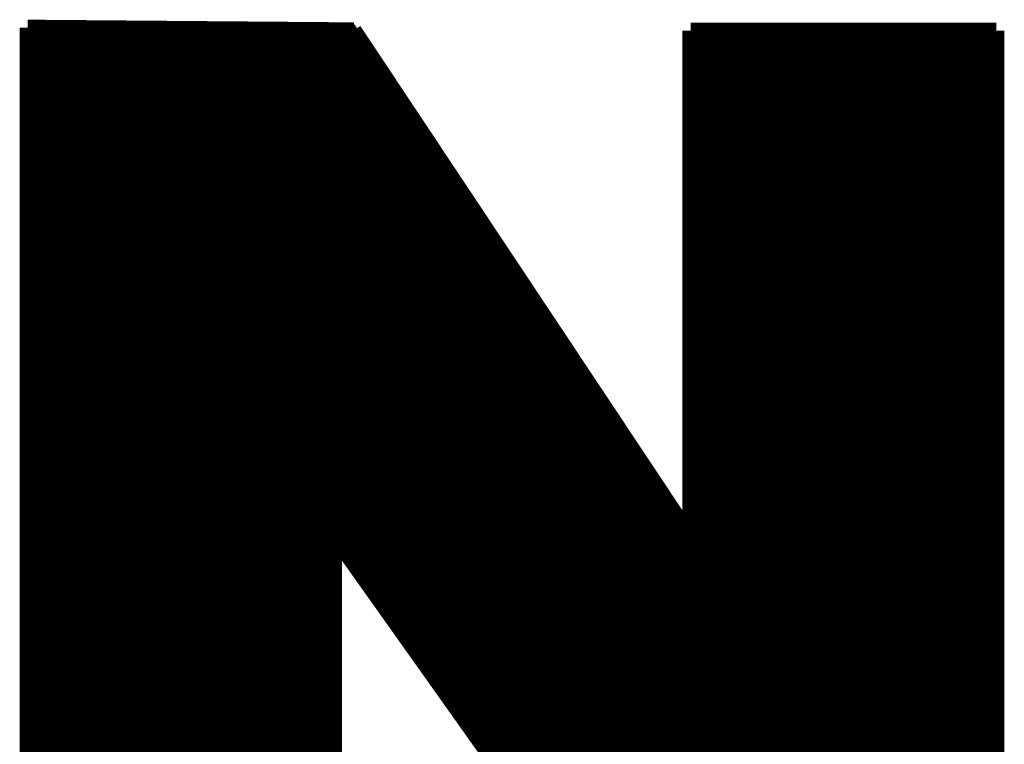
# Model space of a CAD drawing. Extents: x -86 to 498, y -49 to 361.
# Tile 13 of 31: x 39.02 to 42.74, y 9.86 to 12.6. Entities that reach past the tile are written whole.
import ezdxf

# ---------------------------------------------------------------- set-up
doc = ezdxf.new("R2010")
doc.units = 0
doc.layers.add('PACKAGE_GEOMETRY_SILKSCREEN_TOP', color=3, linetype='CONTINUOUS')

msp = doc.modelspace()

# ---------------------------------------------------------------- linework, layer by layer
at = {"layer": 'PACKAGE_GEOMETRY_SILKSCREEN_TOP', "const_width": 0.06096}
for points in [[(39.052246, 9.38022), (39.052246, 12.569444)], [(39.052246, 12.569444), (40.283892, 12.559284)], [(39.052246, 12.56538), (39.531798, 12.56538)], [(39.052246, 12.558014), (40.284908, 12.558014)], [(39.052246, 12.55014), (40.289988, 12.55014)], [(40.283892, 12.559284), (41.557194, 10.644124)], [(41.557194, 12.558014), (42.71264, 12.558014)], [(41.557194, 12.558014), (42.71264, 12.558014)], [(41.557194, 10.644124), (41.557194, 12.558014)], [(41.557194, 12.55014), (42.71264, 12.55014)], [(42.71264, 12.558014), (42.71264, 7.123684)], [(39.052246, 12.54252), (40.295322, 12.54252)], [(39.052246, 12.5349), (40.300148, 12.5349)], [(39.052246, 12.52728), (40.305228, 12.52728)], [(39.052246, 12.519914), (40.310308, 12.519914)], [(39.052246, 12.51204), (40.315388, 12.51204)], [(41.557194, 12.54252), (42.71264, 12.54252)], [(41.557194, 12.5349), (42.71264, 12.5349)], [(41.557194, 12.52728), (42.71264, 12.52728)], [(41.557194, 12.519914), (42.71264, 12.519914)], [(41.557194, 12.51204), (42.71264, 12.51204)], [(39.052246, 12.50442), (40.320468, 12.50442)], [(39.052246, 12.4968), (40.325548, 12.4968)], [(39.052246, 12.48918), (40.330374, 12.48918)], [(39.052246, 12.481814), (40.335708, 12.481814)], [(39.052246, 12.47394), (40.340788, 12.47394)], [(41.557194, 12.50442), (42.71264, 12.50442)], [(41.557194, 12.4968), (42.71264, 12.4968)], [(41.557194, 12.48918), (42.71264, 12.48918)], [(41.557194, 12.481814), (42.71264, 12.481814)], [(41.557194, 12.47394), (42.71264, 12.47394)], [(39.052246, 12.46632), (40.345868, 12.46632)], [(39.052246, 12.4587), (40.350694, 12.4587)], [(39.052246, 12.45108), (40.356028, 12.45108)], [(39.052246, 12.443714), (40.361108, 12.443714)], [(41.557194, 12.46632), (42.71264, 12.46632)], [(41.557194, 12.4587), (42.71264, 12.4587)], [(41.557194, 12.45108), (42.71264, 12.45108)], [(41.557194, 12.443714), (42.71264, 12.443714)], [(39.052246, 12.43584), (40.365934, 12.43584)], [(39.052246, 12.42822), (40.371014, 12.42822)], [(39.052246, 12.4206), (40.376094, 12.4206)], [(39.052246, 12.41298), (40.381174, 12.41298)], [(39.052246, 12.405614), (40.386254, 12.405614)], [(41.557194, 12.43584), (42.71264, 12.43584)], [(41.557194, 12.42822), (42.71264, 12.42822)], [(41.557194, 12.4206), (42.71264, 12.4206)], [(41.557194, 12.41298), (42.71264, 12.41298)], [(41.557194, 12.405614), (42.71264, 12.405614)], [(39.052246, 12.39774), (40.391334, 12.39774)], [(39.052246, 12.39012), (40.396414, 12.39012)], [(39.052246, 12.3825), (40.401494, 12.3825)], [(39.052246, 12.37488), (40.406574, 12.37488)], [(39.052246, 12.367514), (40.411654, 12.367514)], [(41.557194, 12.39774), (42.71264, 12.39774)], [(41.557194, 12.39012), (42.71264, 12.39012)], [(41.557194, 12.3825), (42.71264, 12.3825)], [(41.557194, 12.37488), (42.71264, 12.37488)], [(41.557194, 12.367514), (42.71264, 12.367514)], [(39.052246, 12.35964), (40.41648, 12.35964)], [(39.052246, 12.35202), (40.421814, 12.35202)], [(39.052246, 12.3444), (40.426894, 12.3444)], [(39.052246, 12.33678), (40.431974, 12.33678)], [(39.052246, 12.329414), (40.4368, 12.329414)], [(41.557194, 12.35964), (42.71264, 12.35964)], [(41.557194, 12.35202), (42.71264, 12.35202)], [(41.557194, 12.3444), (42.71264, 12.3444)], [(41.557194, 12.33678), (42.71264, 12.33678)], [(41.557194, 12.329414), (42.71264, 12.329414)], [(39.052246, 12.32154), (40.442134, 12.32154)], [(39.052246, 12.31392), (40.447214, 12.31392)], [(39.052246, 12.3063), (40.45204, 12.3063)], [(39.052246, 12.29868), (40.45712, 12.29868)], [(39.052246, 12.291314), (40.4622, 12.291314)], [(41.557194, 12.32154), (42.71264, 12.32154)], [(41.557194, 12.31392), (42.71264, 12.31392)], [(41.557194, 12.3063), (42.71264, 12.3063)], [(41.557194, 12.29868), (42.71264, 12.29868)], [(41.557194, 12.291314), (42.71264, 12.291314)], [(39.052246, 12.28344), (40.46728, 12.28344)], [(39.052246, 12.27582), (40.47236, 12.27582)], [(39.052246, 12.2682), (40.47744, 12.2682)], [(39.052246, 12.26058), (40.48252, 12.26058)], [(39.052246, 12.253214), (40.4876, 12.253214)], [(41.557194, 12.28344), (42.71264, 12.28344)], [(41.557194, 12.27582), (42.71264, 12.27582)], [(41.557194, 12.2682), (42.71264, 12.2682)], [(41.557194, 12.26058), (42.71264, 12.26058)], [(41.557194, 12.253214), (42.71264, 12.253214)], [(39.052246, 12.24534), (40.49268, 12.24534)], [(39.052246, 12.23772), (40.49776, 12.23772)], [(39.052246, 12.2301), (40.502586, 12.2301)], [(39.052246, 12.22248), (40.50792, 12.22248)], [(39.052246, 12.215114), (40.513, 12.215114)], [(41.557194, 12.24534), (42.71264, 12.24534)], [(41.557194, 12.23772), (42.71264, 12.23772)], [(41.557194, 12.2301), (42.71264, 12.2301)], [(41.557194, 12.22248), (42.71264, 12.22248)], [(41.557194, 12.215114), (42.71264, 12.215114)], [(39.052246, 12.20724), (40.51808, 12.20724)], [(39.052246, 12.19962), (40.522906, 12.19962)], [(39.052246, 12.192), (40.52824, 12.192)], [(39.052246, 12.18438), (40.53332, 12.18438)], [(39.052246, 12.177014), (40.538146, 12.177014)], [(41.557194, 12.20724), (42.71264, 12.20724)], [(41.557194, 12.19962), (42.71264, 12.19962)], [(41.557194, 12.192), (42.71264, 12.192)], [(41.557194, 12.18438), (42.71264, 12.18438)], [(41.557194, 12.177014), (42.71264, 12.177014)], [(39.052246, 12.16914), (40.543226, 12.16914)], [(39.052246, 12.16152), (40.548306, 12.16152)], [(39.052246, 12.1539), (40.553386, 12.1539)], [(39.052246, 12.14628), (40.558466, 12.14628)], [(39.052246, 12.138914), (40.563546, 12.138914)], [(41.557194, 12.16914), (42.71264, 12.16914)], [(41.557194, 12.16152), (42.71264, 12.16152)], [(41.557194, 12.1539), (42.71264, 12.1539)], [(41.557194, 12.14628), (42.71264, 12.14628)], [(41.557194, 12.138914), (42.71264, 12.138914)], [(39.052246, 12.13104), (40.568626, 12.13104)], [(39.052246, 12.12342), (40.573706, 12.12342)], [(39.052246, 12.1158), (40.578786, 12.1158)], [(39.052246, 12.10818), (40.583866, 12.10818)], [(41.557194, 12.13104), (42.71264, 12.13104)], [(41.557194, 12.12342), (42.71264, 12.12342)], [(41.557194, 12.1158), (42.71264, 12.1158)], [(41.557194, 12.10818), (42.71264, 12.10818)], [(39.052246, 12.100814), (40.588946, 12.100814)], [(39.052246, 12.09294), (40.594026, 12.09294)], [(39.052246, 12.08532), (40.599106, 12.08532)], [(39.052246, 12.0777), (40.604186, 12.0777)], [(39.052246, 12.07008), (40.609266, 12.07008)], [(41.557194, 12.100814), (42.71264, 12.100814)], [(41.557194, 12.09294), (42.71264, 12.09294)], [(41.557194, 12.08532), (42.71264, 12.08532)], [(41.557194, 12.0777), (42.71264, 12.0777)], [(41.557194, 12.07008), (42.71264, 12.07008)], [(39.052246, 12.062714), (40.614346, 12.062714)], [(39.052246, 12.05484), (40.619426, 12.05484)], [(39.052246, 12.04722), (40.624252, 12.04722)], [(39.052246, 12.0396), (40.629586, 12.0396)], [(39.052246, 12.03198), (40.634412, 12.03198)], [(41.557194, 12.062714), (42.71264, 12.062714)], [(41.557194, 12.05484), (42.71264, 12.05484)], [(41.557194, 12.04722), (42.71264, 12.04722)], [(41.557194, 12.0396), (42.71264, 12.0396)], [(41.557194, 12.03198), (42.71264, 12.03198)], [(39.052246, 12.024614), (40.639492, 12.024614)], [(39.052246, 12.01674), (40.644572, 12.01674)], [(39.052246, 12.00912), (40.649652, 12.00912)], [(39.052246, 12.0015), (40.654732, 12.0015)], [(39.052246, 11.99388), (40.659812, 11.99388)], [(41.557194, 12.024614), (42.71264, 12.024614)], [(41.557194, 12.01674), (42.71264, 12.01674)], [(41.557194, 12.00912), (42.71264, 12.00912)], [(41.557194, 12.0015), (42.71264, 12.0015)], [(41.557194, 11.99388), (42.71264, 11.99388)], [(39.052246, 11.986514), (40.664892, 11.986514)], [(39.052246, 11.97864), (40.669972, 11.97864)], [(39.052246, 11.97102), (40.675052, 11.97102)], [(39.052246, 11.9634), (40.680132, 11.9634)], [(39.052246, 11.95578), (40.685212, 11.95578)], [(41.557194, 11.986514), (42.71264, 11.986514)], [(41.557194, 11.97864), (42.71264, 11.97864)], [(41.557194, 11.97102), (42.71264, 11.97102)], [(41.557194, 11.9634), (42.71264, 11.9634)], [(41.557194, 11.95578), (42.71264, 11.95578)], [(39.052246, 11.948414), (40.690292, 11.948414)], [(39.052246, 11.94054), (40.695372, 11.94054)], [(39.052246, 11.93292), (40.700452, 11.93292)], [(39.052246, 11.9253), (40.705532, 11.9253)], [(39.052246, 11.91768), (40.710358, 11.91768)], [(41.557194, 11.948414), (42.71264, 11.948414)], [(41.557194, 11.94054), (42.71264, 11.94054)], [(41.557194, 11.93292), (42.71264, 11.93292)], [(41.557194, 11.9253), (42.71264, 11.9253)], [(41.557194, 11.91768), (42.71264, 11.91768)], [(39.052246, 11.910314), (40.715692, 11.910314)], [(39.052246, 11.90244), (40.720772, 11.90244)], [(39.052246, 11.89482), (40.725598, 11.89482)], [(39.052246, 11.8872), (40.730678, 11.8872)], [(39.052246, 11.87958), (40.736012, 11.87958)], [(41.557194, 11.910314), (42.71264, 11.910314)], [(41.557194, 11.90244), (42.71264, 11.90244)], [(41.557194, 11.89482), (42.71264, 11.89482)], [(41.557194, 11.8872), (42.71264, 11.8872)], [(41.557194, 11.87958), (42.71264, 11.87958)], [(39.052246, 11.872214), (40.740838, 11.872214)], [(39.052246, 11.86434), (40.745918, 11.86434)], [(39.052246, 11.85672), (40.750998, 11.85672)], [(39.052246, 11.8491), (40.756078, 11.8491)], [(39.052246, 11.84148), (40.761158, 11.84148)], [(41.557194, 11.872214), (42.71264, 11.872214)], [(41.557194, 11.86434), (42.71264, 11.86434)], [(41.557194, 11.85672), (42.71264, 11.85672)], [(41.557194, 11.8491), (42.71264, 11.8491)], [(41.557194, 11.84148), (42.71264, 11.84148)], [(39.052246, 11.834114), (40.766238, 11.834114)], [(39.052246, 11.82624), (40.771318, 11.82624)], [(39.052246, 11.81862), (40.776398, 11.81862)], [(39.052246, 11.811), (40.781478, 11.811)], [(41.557194, 11.834114), (42.71264, 11.834114)], [(41.557194, 11.82624), (42.71264, 11.82624)], [(41.557194, 11.81862), (42.71264, 11.81862)], [(41.557194, 11.811), (42.71264, 11.811)], [(39.052246, 11.80338), (40.786558, 11.80338)], [(39.052246, 11.796014), (40.791638, 11.796014)], [(39.052246, 11.78814), (40.796464, 11.78814)], [(39.052246, 11.78052), (40.801798, 11.78052)], [(39.052246, 11.7729), (40.806878, 11.7729)], [(41.557194, 11.80338), (42.71264, 11.80338)], [(41.557194, 11.796014), (42.71264, 11.796014)], [(41.557194, 11.78814), (42.71264, 11.78814)], [(41.557194, 11.78052), (42.71264, 11.78052)], [(41.557194, 11.7729), (42.71264, 11.7729)], [(39.052246, 11.76528), (40.811704, 11.76528)], [(39.052246, 11.757914), (40.816784, 11.757914)], [(39.052246, 11.75004), (40.822118, 11.75004)], [(39.052246, 11.74242), (40.826944, 11.74242)], [(39.052246, 11.7348), (40.832024, 11.7348)], [(41.557194, 11.76528), (42.71264, 11.76528)], [(41.557194, 11.757914), (42.71264, 11.757914)], [(41.557194, 11.75004), (42.71264, 11.75004)], [(41.557194, 11.74242), (42.71264, 11.74242)], [(41.557194, 11.7348), (42.71264, 11.7348)], [(39.052246, 11.72718), (40.837104, 11.72718)], [(39.052246, 11.719814), (40.842184, 11.719814)], [(39.052246, 11.71194), (40.847264, 11.71194)], [(39.052246, 11.70432), (40.852344, 11.70432)], [(39.052246, 11.6967), (40.857424, 11.6967)], [(41.557194, 11.72718), (42.71264, 11.72718)], [(41.557194, 11.719814), (42.71264, 11.719814)], [(41.557194, 11.71194), (42.71264, 11.71194)], [(41.557194, 11.70432), (42.71264, 11.70432)], [(41.557194, 11.6967), (42.71264, 11.6967)], [(39.052246, 11.68908), (40.862504, 11.68908)], [(39.052246, 11.681714), (40.867584, 11.681714)], [(39.052246, 11.67384), (40.872664, 11.67384)], [(39.052246, 11.66622), (40.877744, 11.66622)], [(39.052246, 11.6586), (40.882824, 11.6586)], [(41.557194, 11.68908), (42.71264, 11.68908)], [(41.557194, 11.681714), (42.71264, 11.681714)], [(41.557194, 11.67384), (42.71264, 11.67384)], [(41.557194, 11.66622), (42.71264, 11.66622)], [(41.557194, 11.6586), (42.71264, 11.6586)], [(39.052246, 11.65098), (40.887904, 11.65098)], [(39.052246, 11.643614), (40.892984, 11.643614)], [(39.052246, 11.63574), (40.89781, 11.63574)], [(39.052246, 11.62812), (40.90289, 11.62812)], [(39.052246, 11.6205), (40.908224, 11.6205)], [(41.557194, 11.65098), (42.71264, 11.65098)], [(41.557194, 11.643614), (42.71264, 11.643614)], [(41.557194, 11.63574), (42.71264, 11.63574)], [(41.557194, 11.62812), (42.71264, 11.62812)], [(41.557194, 11.6205), (42.71264, 11.6205)], [(39.052246, 11.61288), (40.913304, 11.61288)], [(39.052246, 11.605514), (40.91813, 11.605514)], [(39.052246, 11.59764), (40.92321, 11.59764)], [(39.052246, 11.59002), (40.92829, 11.59002)], [(39.052246, 11.5824), (40.93337, 11.5824)], [(41.557194, 11.61288), (42.71264, 11.61288)], [(41.557194, 11.605514), (42.71264, 11.605514)], [(41.557194, 11.59764), (42.71264, 11.59764)], [(41.557194, 11.59002), (42.71264, 11.59002)], [(41.557194, 11.5824), (42.71264, 11.5824)], [(39.052246, 11.57478), (40.93845, 11.57478)], [(39.052246, 11.567414), (40.94353, 11.567414)], [(39.052246, 11.55954), (40.94861, 11.55954)], [(39.052246, 11.55192), (40.95369, 11.55192)], [(39.052246, 11.5443), (40.95877, 11.5443)], [(41.557194, 11.57478), (42.71264, 11.57478)], [(41.557194, 11.567414), (42.71264, 11.567414)], [(41.557194, 11.55954), (42.71264, 11.55954)], [(41.557194, 11.55192), (42.71264, 11.55192)], [(41.557194, 11.5443), (42.71264, 11.5443)], [(39.052246, 11.53668), (40.96385, 11.53668)], [(39.052246, 11.529314), (40.96893, 11.529314)], [(39.052246, 11.52144), (40.97401, 11.52144)], [(39.052246, 11.51382), (40.97909, 11.51382)], [(39.052246, 11.5062), (40.983916, 11.5062)], [(41.557194, 11.53668), (42.71264, 11.53668)], [(41.557194, 11.529314), (42.71264, 11.529314)], [(41.557194, 11.52144), (42.71264, 11.52144)], [(41.557194, 11.51382), (42.71264, 11.51382)], [(41.557194, 11.5062), (42.71264, 11.5062)], [(39.052246, 11.49858), (40.98925, 11.49858)], [(39.052246, 11.491214), (40.994076, 11.491214)], [(39.052246, 11.48334), (40.99941, 11.48334)], [(39.052246, 11.47572), (41.004236, 11.47572)], [(41.557194, 11.49858), (42.71264, 11.49858)], [(41.557194, 11.491214), (42.71264, 11.491214)], [(41.557194, 11.48334), (42.71264, 11.48334)], [(41.557194, 11.47572), (42.71264, 11.47572)], [(39.052246, 11.4681), (41.00957, 11.4681)], [(39.052246, 11.46048), (41.014396, 11.46048)], [(39.052246, 11.453114), (41.019476, 11.453114)], [(39.052246, 11.44524), (41.024556, 11.44524)], [(39.052246, 11.43762), (41.02989, 11.43762)], [(41.557194, 11.4681), (42.71264, 11.4681)], [(41.557194, 11.46048), (42.71264, 11.46048)], [(41.557194, 11.453114), (42.71264, 11.453114)], [(41.557194, 11.44524), (42.71264, 11.44524)], [(41.557194, 11.43762), (42.71264, 11.43762)], [(39.052246, 11.43), (41.034716, 11.43)], [(39.052246, 11.42238), (41.039796, 11.42238)], [(39.052246, 11.415014), (41.044876, 11.415014)], [(39.052246, 11.40714), (41.049956, 11.40714)], [(39.052246, 11.39952), (41.055036, 11.39952)], [(41.557194, 11.43), (42.71264, 11.43)], [(41.557194, 11.42238), (42.71264, 11.42238)], [(41.557194, 11.415014), (42.71264, 11.415014)], [(41.557194, 11.40714), (42.71264, 11.40714)], [(41.557194, 11.39952), (42.71264, 11.39952)], [(39.052246, 11.3919), (41.060116, 11.3919)], [(39.052246, 11.38428), (41.065196, 11.38428)], [(39.052246, 11.376914), (41.070022, 11.376914)], [(39.052246, 11.36904), (41.075356, 11.36904)], [(39.052246, 11.36142), (41.080182, 11.36142)], [(41.557194, 11.3919), (42.71264, 11.3919)], [(41.557194, 11.38428), (42.71264, 11.38428)], [(41.557194, 11.376914), (42.71264, 11.376914)], [(41.557194, 11.36904), (42.71264, 11.36904)], [(41.557194, 11.36142), (42.71264, 11.36142)], [(39.052246, 11.3538), (41.085516, 11.3538)], [(39.052246, 11.34618), (41.090342, 11.34618)], [(39.052246, 11.338814), (41.095676, 11.338814)], [(39.052246, 11.33094), (41.100502, 11.33094)], [(39.052246, 11.32332), (41.105582, 11.32332)], [(41.557194, 11.3538), (42.71264, 11.3538)], [(41.557194, 11.34618), (42.71264, 11.34618)], [(41.557194, 11.338814), (42.71264, 11.338814)], [(41.557194, 11.33094), (42.71264, 11.33094)], [(41.557194, 11.32332), (42.71264, 11.32332)], [(39.052246, 11.3157), (41.110662, 11.3157)], [(39.052246, 11.30808), (41.115996, 11.30808)], [(39.052246, 11.300714), (41.120822, 11.300714)], [(39.052246, 11.29284), (41.125902, 11.29284)], [(39.052246, 11.28522), (41.130982, 11.28522)], [(41.557194, 11.3157), (42.71264, 11.3157)], [(41.557194, 11.30808), (42.71264, 11.30808)], [(41.557194, 11.300714), (42.71264, 11.300714)], [(41.557194, 11.29284), (42.71264, 11.29284)], [(41.557194, 11.28522), (42.71264, 11.28522)], [(39.052246, 11.2776), (41.136062, 11.2776)], [(39.052246, 11.26998), (41.141142, 11.26998)], [(39.052246, 11.262614), (41.146222, 11.262614)], [(39.052246, 11.25474), (41.151302, 11.25474)], [(39.052246, 11.24712), (41.156382, 11.24712)], [(41.557194, 11.2776), (42.71264, 11.2776)], [(41.557194, 11.26998), (42.71264, 11.26998)], [(41.557194, 11.262614), (42.71264, 11.262614)], [(41.557194, 11.25474), (42.71264, 11.25474)], [(41.557194, 11.24712), (42.71264, 11.24712)], [(39.052246, 11.2395), (41.161462, 11.2395)], [(39.052246, 11.23188), (41.166288, 11.23188)], [(39.052246, 11.224514), (41.171622, 11.224514)], [(39.052246, 11.21664), (41.176448, 11.21664)], [(39.052246, 11.20902), (41.181782, 11.20902)], [(41.557194, 11.2395), (42.71264, 11.2395)], [(41.557194, 11.23188), (42.71264, 11.23188)], [(41.557194, 11.224514), (42.71264, 11.224514)], [(41.557194, 11.21664), (42.71264, 11.21664)], [(41.557194, 11.20902), (42.71264, 11.20902)], [(39.052246, 11.2014), (41.186608, 11.2014)], [(39.052246, 11.19378), (41.191688, 11.19378)], [(39.052246, 11.186414), (41.196768, 11.186414)], [(39.052246, 11.17854), (41.202102, 11.17854)], [(39.052246, 11.17092), (41.206928, 11.17092)], [(41.557194, 11.2014), (42.71264, 11.2014)], [(41.557194, 11.19378), (42.71264, 11.19378)], [(41.557194, 11.186414), (42.71264, 11.186414)], [(41.557194, 11.17854), (42.71264, 11.17854)], [(41.557194, 11.17092), (42.71264, 11.17092)], [(39.052246, 11.1633), (41.212008, 11.1633)], [(39.052246, 11.15568), (41.217088, 11.15568)], [(39.052246, 11.148314), (41.222168, 11.148314)], [(39.052246, 11.14044), (41.227248, 11.14044)], [(41.557194, 11.1633), (42.71264, 11.1633)], [(41.557194, 11.15568), (42.71264, 11.15568)], [(41.557194, 11.148314), (42.71264, 11.148314)], [(41.557194, 11.14044), (42.71264, 11.14044)], [(39.052246, 11.13282), (41.232328, 11.13282)], [(39.052246, 11.1252), (41.237408, 11.1252)], [(39.052246, 11.11758), (41.242488, 11.11758)], [(39.052246, 11.110214), (41.247568, 11.110214)], [(39.052246, 11.10234), (41.252394, 11.10234)], [(41.557194, 11.13282), (42.71264, 11.13282)], [(41.557194, 11.1252), (42.71264, 11.1252)], [(41.557194, 11.11758), (42.71264, 11.11758)], [(41.557194, 11.110214), (42.71264, 11.110214)], [(41.557194, 11.10234), (42.71264, 11.10234)], [(39.052246, 11.09472), (41.257474, 11.09472)], [(39.052246, 11.0871), (41.262808, 11.0871)], [(39.052246, 11.07948), (41.267888, 11.07948)], [(39.052246, 11.072114), (41.272714, 11.072114)], [(39.052246, 11.06424), (41.277794, 11.06424)], [(41.557194, 11.09472), (42.71264, 11.09472)], [(41.557194, 11.0871), (42.71264, 11.0871)], [(41.557194, 11.07948), (42.71264, 11.07948)], [(41.557194, 11.072114), (42.71264, 11.072114)], [(41.557194, 11.06424), (42.71264, 11.06424)], [(39.052246, 11.05662), (41.282874, 11.05662)], [(39.052246, 11.049), (41.288208, 11.049)], [(39.052246, 11.04138), (41.293034, 11.04138)], [(39.052246, 11.034014), (41.298114, 11.034014)], [(39.052246, 11.02614), (41.303194, 11.02614)], [(41.557194, 11.05662), (42.71264, 11.05662)], [(41.557194, 11.049), (42.71264, 11.049)], [(41.557194, 11.04138), (42.71264, 11.04138)], [(41.557194, 11.034014), (42.71264, 11.034014)], [(41.557194, 11.02614), (42.71264, 11.02614)], [(39.052246, 11.01852), (41.308274, 11.01852)], [(39.052246, 11.0109), (41.313354, 11.0109)], [(39.052246, 11.00328), (41.318434, 11.00328)], [(39.052246, 10.995914), (41.323514, 10.995914)], [(39.052246, 10.98804), (41.328594, 10.98804)], [(41.557194, 11.01852), (42.71264, 11.01852)], [(41.557194, 11.0109), (42.71264, 11.0109)], [(41.557194, 11.00328), (42.71264, 11.00328)], [(41.557194, 10.995914), (42.71264, 10.995914)], [(41.557194, 10.98804), (42.71264, 10.98804)], [(39.052246, 10.98042), (41.333674, 10.98042)], [(39.052246, 10.9728), (41.3385, 10.9728)], [(39.052246, 10.96518), (41.34358, 10.96518)], [(39.052246, 10.957814), (41.348914, 10.957814)], [(39.052246, 10.94994), (41.353994, 10.94994)], [(41.557194, 10.98042), (42.71264, 10.98042)], [(41.557194, 10.9728), (42.71264, 10.9728)], [(41.557194, 10.96518), (42.71264, 10.96518)], [(41.557194, 10.957814), (42.71264, 10.957814)], [(41.557194, 10.94994), (42.71264, 10.94994)], [(39.052246, 10.94232), (41.35882, 10.94232)], [(39.052246, 10.9347), (41.3639, 10.9347)], [(39.052246, 10.92708), (41.36898, 10.92708)], [(39.052246, 10.919714), (41.374314, 10.919714)], [(39.052246, 10.91184), (41.37914, 10.91184)], [(41.557194, 10.94232), (42.71264, 10.94232)], [(41.557194, 10.9347), (42.71264, 10.9347)], [(41.557194, 10.92708), (42.71264, 10.92708)], [(41.557194, 10.919714), (42.71264, 10.919714)], [(41.557194, 10.91184), (42.71264, 10.91184)], [(39.052246, 10.90422), (41.38422, 10.90422)], [(39.052246, 10.8966), (41.3893, 10.8966)], [(39.052246, 10.88898), (41.39438, 10.88898)], [(39.052246, 10.881614), (41.39946, 10.881614)], [(39.052246, 10.87374), (41.40454, 10.87374)], [(41.557194, 10.90422), (42.71264, 10.90422)], [(41.557194, 10.8966), (42.71264, 10.8966)], [(41.557194, 10.88898), (42.71264, 10.88898)], [(41.557194, 10.881614), (42.71264, 10.881614)], [(41.557194, 10.87374), (42.71264, 10.87374)], [(39.052246, 10.86612), (41.40962, 10.86612)], [(39.052246, 10.8585), (41.4147, 10.8585)], [(39.052246, 10.85088), (41.41978, 10.85088)], [(39.052246, 10.843514), (41.424606, 10.843514)], [(41.557194, 10.86612), (42.71264, 10.86612)], [(41.557194, 10.8585), (42.71264, 10.8585)], [(41.557194, 10.85088), (42.71264, 10.85088)], [(41.557194, 10.843514), (42.71264, 10.843514)], [(39.052246, 10.83564), (41.42994, 10.83564)], [(39.052246, 10.82802), (41.43502, 10.82802)], [(39.052246, 10.8204), (41.4401, 10.8204)], [(39.052246, 10.81278), (41.444926, 10.81278)], [(39.052246, 10.805414), (41.450006, 10.805414)], [(41.557194, 10.83564), (42.71264, 10.83564)], [(41.557194, 10.82802), (42.71264, 10.82802)], [(41.557194, 10.8204), (42.71264, 10.8204)], [(41.557194, 10.81278), (42.71264, 10.81278)], [(41.557194, 10.805414), (42.71264, 10.805414)], [(39.052246, 10.79754), (41.455086, 10.79754)], [(39.052246, 10.78992), (41.46042, 10.78992)], [(39.052246, 10.7823), (41.465246, 10.7823)], [(39.052246, 10.77468), (41.470326, 10.77468)], [(39.052246, 10.767314), (41.475406, 10.767314)], [(41.557194, 10.79754), (42.71264, 10.79754)], [(41.557194, 10.78992), (42.71264, 10.78992)], [(41.557194, 10.7823), (42.71264, 10.7823)], [(41.557194, 10.77468), (42.71264, 10.77468)], [(41.557194, 10.767314), (42.71264, 10.767314)], [(39.052246, 10.75944), (41.480486, 10.75944)], [(39.052246, 10.75182), (41.485566, 10.75182)], [(39.052246, 10.7442), (41.490646, 10.7442)], [(39.052246, 10.73658), (41.495726, 10.73658)], [(39.052246, 10.729214), (41.500806, 10.729214)], [(41.557194, 10.75944), (42.71264, 10.75944)], [(41.557194, 10.75182), (42.71264, 10.75182)], [(41.557194, 10.7442), (42.71264, 10.7442)], [(41.557194, 10.73658), (42.71264, 10.73658)], [(41.557194, 10.729214), (42.71264, 10.729214)], [(39.052246, 10.72134), (41.505886, 10.72134)], [(39.052246, 10.71372), (41.510712, 10.71372)], [(39.052246, 10.7061), (41.516046, 10.7061)], [(39.052246, 10.69848), (41.521126, 10.69848)], [(39.052246, 10.691114), (41.526206, 10.691114)], [(41.557194, 10.72134), (42.71264, 10.72134)], [(41.557194, 10.71372), (42.71264, 10.71372)], [(41.557194, 10.7061), (42.71264, 10.7061)], [(41.557194, 10.69848), (42.71264, 10.69848)], [(41.557194, 10.691114), (42.71264, 10.691114)], [(39.052246, 10.68324), (41.531032, 10.68324)], [(39.052246, 10.67562), (41.536366, 10.67562)], [(39.052246, 10.668), (41.541192, 10.668)], [(39.052246, 10.66038), (41.546526, 10.66038)], [(39.052246, 10.653014), (41.551352, 10.653014)], [(40.20947, 10.649966), (40.20947, 9.352534)], [(42.71264, 7.123684), (40.20947, 10.649966)], [(41.557194, 10.68324), (42.71264, 10.68324)], [(41.557194, 10.67562), (42.71264, 10.67562)], [(41.557194, 10.668), (42.71264, 10.668)], [(41.557194, 10.66038), (42.71264, 10.66038)], [(41.557194, 10.653014), (42.71264, 10.653014)], [(39.052246, 10.64514), (40.20947, 10.64514)], [(39.052246, 10.63752), (40.20947, 10.63752)], [(39.052246, 10.6299), (40.20947, 10.6299)], [(39.052246, 10.62228), (40.20947, 10.62228)], [(39.052246, 10.614914), (40.20947, 10.614914)], [(40.213026, 10.64514), (41.556686, 10.64514)], [(40.218106, 10.63752), (42.71264, 10.63752)], [(40.223694, 10.6299), (42.71264, 10.6299)], [(40.229028, 10.62228), (42.71264, 10.62228)], [(40.234616, 10.614914), (42.71264, 10.614914)], [(41.557194, 10.64514), (42.71264, 10.64514)], [(39.052246, 10.60704), (40.20947, 10.60704)], [(39.052246, 10.59942), (40.20947, 10.59942)], [(39.052246, 10.5918), (40.20947, 10.5918)], [(39.052246, 10.58418), (40.20947, 10.58418)], [(39.052246, 10.576814), (40.20947, 10.576814)], [(40.23995, 10.60704), (42.71264, 10.60704)], [(40.245284, 10.59942), (42.71264, 10.59942)], [(40.250618, 10.5918), (42.71264, 10.5918)], [(40.256206, 10.58418), (42.71264, 10.58418)], [(40.26154, 10.576814), (42.71264, 10.576814)], [(39.052246, 10.56894), (40.20947, 10.56894)], [(39.052246, 10.56132), (40.20947, 10.56132)], [(39.052246, 10.5537), (40.20947, 10.5537)], [(39.052246, 10.54608), (40.20947, 10.54608)], [(39.052246, 10.538714), (40.20947, 10.538714)], [(40.266874, 10.56894), (42.71264, 10.56894)], [(40.272208, 10.56132), (42.71264, 10.56132)], [(40.277796, 10.5537), (42.71264, 10.5537)], [(40.28313, 10.54608), (42.71264, 10.54608)], [(40.288718, 10.538714), (42.71264, 10.538714)], [(39.052246, 10.53084), (40.20947, 10.53084)], [(39.052246, 10.52322), (40.20947, 10.52322)], [(39.052246, 10.5156), (40.20947, 10.5156)], [(39.052246, 10.50798), (40.20947, 10.50798)], [(40.294052, 10.53084), (42.71264, 10.53084)], [(40.299386, 10.52322), (42.71264, 10.52322)], [(40.30472, 10.5156), (42.71264, 10.5156)], [(40.310308, 10.50798), (42.71264, 10.50798)], [(39.052246, 10.500614), (40.20947, 10.500614)], [(39.052246, 10.49274), (40.20947, 10.49274)], [(39.052246, 10.48512), (40.20947, 10.48512)], [(39.052246, 10.4775), (40.20947, 10.4775)], [(39.052246, 10.46988), (40.20947, 10.46988)], [(40.315642, 10.500614), (42.71264, 10.500614)], [(40.320976, 10.49274), (42.71264, 10.49274)], [(40.32631, 10.48512), (42.71264, 10.48512)], [(40.331898, 10.4775), (42.71264, 10.4775)], [(40.337232, 10.46988), (42.71264, 10.46988)], [(39.052246, 10.462514), (40.20947, 10.462514)], [(39.052246, 10.45464), (40.20947, 10.45464)], [(39.052246, 10.44702), (40.20947, 10.44702)], [(39.052246, 10.4394), (40.20947, 10.4394)], [(39.052246, 10.43178), (40.20947, 10.43178)], [(40.34282, 10.462514), (42.71264, 10.462514)], [(40.3479, 10.45464), (42.71264, 10.45464)], [(40.353488, 10.44702), (42.71264, 10.44702)], [(40.358822, 10.4394), (42.71264, 10.4394)], [(40.36441, 10.43178), (42.71264, 10.43178)], [(39.052246, 10.424414), (40.20947, 10.424414)], [(39.052246, 10.41654), (40.20947, 10.41654)], [(39.052246, 10.40892), (40.20947, 10.40892)], [(39.052246, 10.4013), (40.20947, 10.4013)], [(39.052246, 10.39368), (40.20947, 10.39368)], [(40.369744, 10.424414), (42.71264, 10.424414)], [(40.375078, 10.41654), (42.71264, 10.41654)], [(40.380412, 10.40892), (42.71264, 10.40892)], [(40.386, 10.4013), (42.71264, 10.4013)], [(40.391334, 10.39368), (42.71264, 10.39368)], [(39.052246, 10.386314), (40.20947, 10.386314)], [(39.052246, 10.37844), (40.20947, 10.37844)], [(39.052246, 10.37082), (40.20947, 10.37082)], [(39.052246, 10.3632), (40.20947, 10.3632)], [(39.052246, 10.35558), (40.20947, 10.35558)], [(40.396668, 10.386314), (42.71264, 10.386314)], [(40.402256, 10.37844), (42.71264, 10.37844)], [(40.40759, 10.37082), (42.71264, 10.37082)], [(40.412924, 10.3632), (42.71264, 10.3632)], [(40.418258, 10.35558), (42.71264, 10.35558)], [(39.052246, 10.348214), (40.20947, 10.348214)], [(39.052246, 10.34034), (40.20947, 10.34034)], [(39.052246, 10.33272), (40.20947, 10.33272)], [(39.052246, 10.3251), (40.20947, 10.3251)], [(39.052246, 10.31748), (40.20947, 10.31748)], [(40.423846, 10.348214), (42.71264, 10.348214)], [(40.42918, 10.34034), (42.71264, 10.34034)], [(40.434514, 10.33272), (42.71264, 10.33272)], [(40.440102, 10.3251), (42.71264, 10.3251)], [(40.445436, 10.31748), (42.71264, 10.31748)], [(39.052246, 10.310114), (40.20947, 10.310114)], [(39.052246, 10.30224), (40.20947, 10.30224)], [(39.052246, 10.29462), (40.20947, 10.29462)], [(39.052246, 10.287), (40.20947, 10.287)], [(39.052246, 10.27938), (40.20947, 10.27938)], [(40.45077, 10.310114), (42.71264, 10.310114)], [(40.456358, 10.30224), (42.71264, 10.30224)], [(40.461692, 10.29462), (42.71264, 10.29462)], [(40.467026, 10.287), (42.71264, 10.287)], [(40.47236, 10.27938), (42.71264, 10.27938)], [(39.052246, 10.272014), (40.20947, 10.272014)], [(39.052246, 10.26414), (40.20947, 10.26414)], [(39.052246, 10.25652), (40.20947, 10.25652)], [(39.052246, 10.2489), (40.20947, 10.2489)], [(39.052246, 10.24128), (40.20947, 10.24128)], [(40.477948, 10.272014), (42.71264, 10.272014)], [(40.483282, 10.26414), (42.71264, 10.26414)], [(40.488616, 10.25652), (42.71264, 10.25652)], [(40.494204, 10.2489), (42.71264, 10.2489)], [(40.499538, 10.24128), (42.71264, 10.24128)], [(39.052246, 10.233914), (40.20947, 10.233914)], [(39.052246, 10.22604), (40.20947, 10.22604)], [(39.052246, 10.21842), (40.20947, 10.21842)], [(39.052246, 10.2108), (40.20947, 10.2108)], [(40.504872, 10.233914), (42.71264, 10.233914)], [(40.510206, 10.22604), (42.71264, 10.22604)], [(40.515794, 10.21842), (42.71264, 10.21842)], [(40.521128, 10.2108), (42.71264, 10.2108)], [(39.052246, 10.20318), (40.20947, 10.20318)], [(39.052246, 10.195814), (40.20947, 10.195814)], [(39.052246, 10.18794), (40.20947, 10.18794)], [(39.052246, 10.18032), (40.20947, 10.18032)], [(39.052246, 10.1727), (40.20947, 10.1727)], [(40.526462, 10.20318), (42.71264, 10.20318)], [(40.53205, 10.195814), (42.71264, 10.195814)], [(40.537384, 10.18794), (42.71264, 10.18794)], [(40.542718, 10.18032), (42.71264, 10.18032)], [(40.548052, 10.1727), (42.71264, 10.1727)], [(39.052246, 10.16508), (40.20947, 10.16508)], [(39.052246, 10.157714), (40.20947, 10.157714)], [(39.052246, 10.14984), (40.20947, 10.14984)], [(39.052246, 10.14222), (40.20947, 10.14222)], [(39.052246, 10.1346), (40.20947, 10.1346)], [(40.55364, 10.16508), (42.71264, 10.16508)], [(40.558974, 10.157714), (42.71264, 10.157714)], [(40.564562, 10.14984), (42.71264, 10.14984)], [(40.569896, 10.14222), (42.71264, 10.14222)], [(40.57523, 10.1346), (42.71264, 10.1346)], [(39.052246, 10.12698), (40.20947, 10.12698)], [(39.052246, 10.119614), (40.20947, 10.119614)], [(39.052246, 10.11174), (40.20947, 10.11174)], [(39.052246, 10.10412), (40.20947, 10.10412)], [(39.052246, 10.0965), (40.20947, 10.0965)], [(40.580564, 10.12698), (42.71264, 10.12698)], [(40.586152, 10.119614), (42.71264, 10.119614)], [(40.591486, 10.11174), (42.71264, 10.11174)], [(40.59682, 10.10412), (42.71264, 10.10412)], [(40.602408, 10.0965), (42.71264, 10.0965)], [(39.052246, 10.08888), (40.20947, 10.08888)], [(39.052246, 10.081514), (40.20947, 10.081514)], [(39.052246, 10.07364), (40.20947, 10.07364)], [(39.052246, 10.06602), (40.20947, 10.06602)], [(39.052246, 10.0584), (40.20947, 10.0584)], [(40.607742, 10.08888), (42.71264, 10.08888)], [(40.613076, 10.081514), (42.71264, 10.081514)], [(40.618664, 10.07364), (42.71264, 10.07364)], [(40.623998, 10.06602), (42.71264, 10.06602)], [(40.629332, 10.0584), (42.71264, 10.0584)], [(39.052246, 10.05078), (40.20947, 10.05078)], [(39.052246, 10.043414), (40.20947, 10.043414)], [(39.052246, 10.03554), (40.20947, 10.03554)], [(39.052246, 10.02792), (40.20947, 10.02792)], [(39.052246, 10.0203), (40.20947, 10.0203)], [(40.634666, 10.05078), (42.71264, 10.05078)], [(40.640254, 10.043414), (42.71264, 10.043414)], [(40.645588, 10.03554), (42.71264, 10.03554)], [(40.650922, 10.02792), (42.71264, 10.02792)], [(40.65651, 10.0203), (42.71264, 10.0203)], [(39.052246, 10.01268), (40.20947, 10.01268)], [(39.052246, 10.005314), (40.20947, 10.005314)], [(39.052246, 9.99744), (40.20947, 9.99744)], [(39.052246, 9.98982), (40.20947, 9.98982)], [(39.052246, 9.9822), (40.20947, 9.9822)], [(40.661844, 10.01268), (42.71264, 10.01268)], [(40.667178, 10.005314), (42.71264, 10.005314)], [(40.672512, 9.99744), (42.71264, 9.99744)], [(40.6781, 9.98982), (42.71264, 9.98982)], [(40.683434, 9.9822), (42.71264, 9.9822)], [(39.052246, 9.97458), (40.20947, 9.97458)], [(39.052246, 9.967214), (40.20947, 9.967214)], [(39.052246, 9.95934), (40.20947, 9.95934)], [(39.052246, 9.95172), (40.20947, 9.95172)], [(39.052246, 9.9441), (40.20947, 9.9441)], [(40.688768, 9.97458), (42.71264, 9.97458)], [(40.694356, 9.967214), (42.71264, 9.967214)], [(40.69969, 9.95934), (42.71264, 9.95934)], [(40.705024, 9.95172), (42.71264, 9.95172)], [(40.710358, 9.9441), (42.71264, 9.9441)], [(39.052246, 9.93648), (40.20947, 9.93648)], [(39.052246, 9.929114), (40.20947, 9.929114)], [(39.052246, 9.92124), (40.20947, 9.92124)], [(39.052246, 9.91362), (40.20947, 9.91362)], [(39.052246, 9.906), (40.20947, 9.906)], [(40.715946, 9.93648), (42.71264, 9.93648)], [(40.72128, 9.929114), (42.71264, 9.929114)], [(40.726868, 9.92124), (42.71264, 9.92124)], [(40.732202, 9.91362), (42.71264, 9.91362)], [(40.737536, 9.906), (42.71264, 9.906)], [(39.052246, 9.89838), (40.20947, 9.89838)], [(39.052246, 9.891014), (40.20947, 9.891014)], [(39.052246, 9.88314), (40.20947, 9.88314)], [(39.052246, 9.87552), (40.20947, 9.87552)], [(40.74287, 9.89838), (42.71264, 9.89838)], [(40.748458, 9.891014), (42.71264, 9.891014)], [(40.753792, 9.88314), (42.71264, 9.88314)], [(40.759126, 9.87552), (42.71264, 9.87552)], [(39.052246, 9.8679), (40.20947, 9.8679)], [(39.052246, 9.86028), (40.20947, 9.86028)], [(39.052246, 9.852914), (40.20947, 9.852914)], [(39.052246, 9.84504), (40.20947, 9.84504)], [(39.052246, 9.83742), (40.20947, 9.83742)], [(40.764714, 9.8679), (42.71264, 9.8679)], [(40.770048, 9.86028), (42.71264, 9.86028)], [(40.775382, 9.852914), (42.71264, 9.852914)], [(40.78097, 9.84504), (42.71264, 9.84504)], [(40.786304, 9.83742), (42.71264, 9.83742)]]:
    msp.add_lwpolyline(points, dxfattribs=at)

doc.saveas('drawing.dxf')
